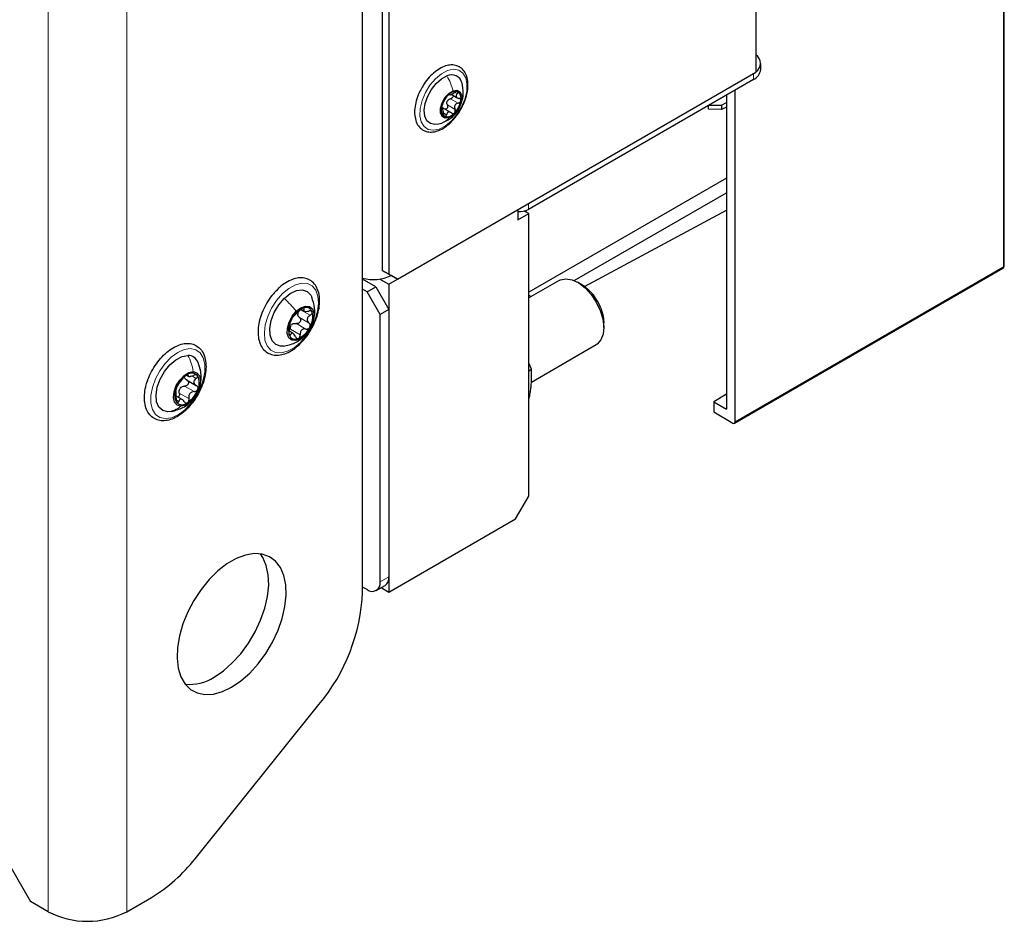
# Paper-space layout 'Blatt2' of a CAD drawing. Header units: millimetres. Extents: x 5 to 418, y 2 to 292.
# Tile 70 of 87: x 284 to 316, y 76 to 105. Entities that reach past the tile are written whole.
import ezdxf

# ---------------------------------------------------------------- set-up
doc = ezdxf.new("R2010")
doc.units = ezdxf.units.MM

psp = doc.layouts.new('Blatt2')

# ---------------------------------------------------------------- linework, layer by layer
at = {"color": 7, "linetype": 'Continuous', "lineweight": 18}
for p, q in [((284.705, 75.954), (284.705, 218.848)), ((287.25, 218.848), (287.25, 75.954)), ((315.629, 96.822), (315.629, 114.677)), ((307.537, 102.885), (307.537, 103.073)), ((297.868, 102.465), (297.948, 102.419)), ((297.629, 102.061), (297.877, 101.919)), ((297.733, 102.265), (297.981, 102.122)), ((297.438, 101.933), (297.451, 101.925)), ((297.516, 101.793), (297.601, 101.744)), ((300.254, 98.869), (300.254, 98.681)), ((306.943, 91.808), (315.629, 96.822)), ((292.879, 95.433), (293.191, 95.254)), ((292.97, 95.465), (292.987, 95.456)), ((292.742, 94.99), (293.053, 94.81)), ((292.842, 95.183), (293.153, 95.003)), ((292.551, 94.803), (292.863, 94.624)), ((292.516, 94.657), (292.558, 94.633)), ((289.208, 93.331), (289.234, 93.316)), ((289.386, 93.274), (289.496, 93.21)), ((289.123, 92.964), (289.434, 92.784)), ((288.847, 92.516), (288.931, 92.467)), ((288.953, 92.74), (289.264, 92.561)), ((295.453, 86.625), (295.736, 86.788))]:
    psp.add_line(p, q, dxfattribs=at)
at = {"color": 7, "linetype": 'Continuous', "lineweight": 25}
for p, q in [((295.524, 122.12), (295.524, 96.709)), ((295.736, 121.998), (295.736, 96.587)), ((294.887, 86.302), (294.887, 117.286)), ((315.657, 96.862), (315.657, 114.717)), ((307.615, 112.966), (307.615, 103.118)), ((307.772, 103.212), (307.772, 103.408)), ((296.019, 96.424), (307.615, 103.118)), ((307.537, 102.885), (300.254, 98.681)), ((297.755, 102.406), (297.969, 102.282)), ((306.66, 102.379), (306.66, 92.216)), ((306.943, 91.808), (306.943, 102.543)), ((306.083, 101.924), (306.083, 102.046)), ((306.1, 102.055), (306.507, 102.06)), ((306.507, 102.06), (306.66, 102.137)), ((306.507, 102.06), (306.507, 101.92)), ((306.66, 101.991), (306.507, 101.92)), ((297.435, 101.979), (297.475, 101.97)), ((297.486, 101.918), (297.436, 101.946)), ((297.746, 101.815), (297.473, 101.973)), ((306.507, 101.92), (306.083, 101.924)), ((297.344, 101.447), (297.449, 101.476)), ((306.66, 99.694), (300.261, 96)), ((301.738, 96.379), (306.66, 99.221)), ((295.736, 96.26), (299.908, 98.669)), ((299.908, 98.669), (299.908, 98.342)), ((299.908, 98.342), (300.261, 98.546)), ((300.261, 98.546), (300.117, 98.629)), ((300.183, 98.591), (300.183, 98.649)), ((300.261, 89.401), (300.261, 98.546)), ((302.073, 96.187), (306.66, 98.654)), ((295.524, 96.709), (295.736, 96.587)), ((295.806, 96.546), (295.524, 96.709)), ((295.736, 96.587), (296.019, 96.424)), ((306.923, 91.762), (315.607, 96.775)), ((295.311, 96.179), (294.887, 96.424)), ((295.448, 96.427), (295.736, 96.26)), ((295.736, 96.26), (295.736, 86.299)), ((296.019, 96.424), (295.806, 96.546)), ((301.245, 96.384), (300.261, 95.816)), ((301.987, 96.243), (301.845, 96.324)), ((295.029, 96.015), (294.887, 96.097)), ((295.029, 96.015), (295.311, 96.179)), ((295.453, 95.281), (295.029, 96.015)), ((295.311, 96.179), (295.736, 95.444)), ((300.261, 95.91), (300.343, 95.863)), ((292.891, 95.452), (292.994, 95.392)), ((295.736, 95.444), (295.453, 95.281)), ((295.736, 95.444), (295.736, 86.788)), ((295.453, 86.625), (295.453, 95.281)), ((302.694, 94.855), (302.694, 95.018)), ((292.638, 94.671), (292.503, 94.748)), ((292.997, 94.575), (293.02, 94.601)), ((300.349, 93.095), (302.445, 94.305)), ((300.352, 93.507), (300.261, 93.702)), ((300.261, 93.455), (300.352, 93.507)), ((289.181, 93.169), (289.498, 92.987)), ((289.201, 93.306), (289.241, 93.283)), ((289.047, 92.528), (288.853, 92.641)), ((306.66, 92.706), (306.25, 92.453)), ((306.25, 92.453), (306.25, 92.126)), ((306.25, 92.453), (306.66, 92.216)), ((288.7, 92.144), (288.58, 92.131)), ((306.25, 92.126), (306.873, 91.767)), ((299.837, 88.666), (300.261, 89.401)), ((295.736, 86.299), (299.837, 88.666)), ((295.029, 86.38), (294.887, 86.462)), ((295.329, 86.35), (295.611, 86.514)), ((295.487, 86.442), (295.736, 86.299)), ((289.462, 77.668), (293.473, 82.657)), ((283.432, 77.505), (284.139, 76.28)), ((284.705, 75.954), (284.139, 76.28)), ((287.25, 75.954), (288.048, 76.414))]:
    psp.add_line(p, q, dxfattribs=at)
at = {"color": 7, "linetype": 'Continuous', "lineweight": 18, "flags": 128}
for points in [[(297.369, 101.283), (297.179, 101.244), (297.011, 101.271), (296.877, 101.363), (296.785, 101.515), (296.743, 101.715), (296.752, 101.95), (296.812, 102.204), (296.92, 102.46), (297.067, 102.701), (297.244, 102.909), (297.439, 103.07), (297.638, 103.175), (297.828, 103.215), (297.996, 103.188), (298.13, 103.095), (298.222, 102.944), (298.264, 102.743), (298.255, 102.508), (298.195, 102.254), (298.087, 101.998), (297.94, 101.758), (297.763, 101.55), (297.568, 101.388), (297.369, 101.283)], [(292.292, 95.955), (292.498, 96.126), (292.71, 96.242), (292.914, 96.295), (293.098, 96.283), (293.253, 96.206), (293.368, 96.068), (293.438, 95.878), (293.459, 95.647), (293.428, 95.388), (293.348, 95.115), (293.223, 94.846), (293.062, 94.596), (292.872, 94.378), (292.666, 94.207), (292.454, 94.091), (292.25, 94.038), (292.066, 94.05), (291.911, 94.127), (291.796, 94.265), (291.726, 94.455), (291.706, 94.686), (291.736, 94.945), (291.816, 95.217), (291.941, 95.487), (292.102, 95.737), (292.292, 95.955)], [(289.308, 94.176), (289.483, 94.139), (289.624, 94.039), (289.723, 93.88), (289.775, 93.674), (289.776, 93.43), (289.727, 93.164), (289.629, 92.891), (289.49, 92.627), (289.317, 92.388), (289.12, 92.186), (288.91, 92.034), (288.7, 91.941), (288.502, 91.912), (288.327, 91.949), (288.186, 92.049), (288.087, 92.207), (288.035, 92.414), (288.034, 92.657), (288.084, 92.923), (288.181, 93.196), (288.32, 93.46), (288.493, 93.7), (288.69, 93.902), (288.9, 94.053), (289.11, 94.147), (289.308, 94.176)]]:
    psp.add_lwpolyline(points, dxfattribs=at)
at = {"color": 7, "linetype": 'Continuous', "lineweight": 25, "flags": 128}
for points in [[(297.339, 101.441), (297.226, 101.426), (297.08, 101.458), (296.969, 101.553), (296.901, 101.702), (296.882, 101.894), (296.913, 102.114), (296.992, 102.342), (297.112, 102.562), (297.264, 102.754), (297.436, 102.904), (297.613, 103)], [(297.689, 101.653), (297.562, 101.637), (297.464, 101.689), (297.409, 101.802), (297.406, 101.958), (297.456, 102.134), (297.551, 102.302), (297.676, 102.438), (297.813, 102.52)], [(297.813, 102.52), (297.94, 102.536), (298.038, 102.483), (298.093, 102.37), (298.096, 102.214), (298.046, 102.039), (297.951, 101.87), (297.826, 101.735), (297.689, 101.653)], [(301.245, 96.384), (301.291, 96.407), (301.468, 96.44), (301.669, 96.405), (301.881, 96.303), (302.09, 96.141), (302.285, 95.929), (302.451, 95.68), (302.58, 95.41)], [(292.348, 95.802), (292.546, 95.961), (292.746, 96.055), (292.933, 96.078), (293.092, 96.027), (293.209, 95.906), (293.24, 95.845)], [(292.327, 94.258), (292.231, 94.255), (292.072, 94.306), (291.955, 94.427), (291.888, 94.608), (291.878, 94.834), (291.925, 95.087), (292.024, 95.347), (292.17, 95.592), (292.348, 95.802)], [(293.023, 94.604), (292.874, 94.489), (292.725, 94.436), (292.595, 94.45), (292.499, 94.529), (292.449, 94.665), (292.451, 94.841), (292.504, 95.035), (292.603, 95.225), (292.735, 95.387)], [(292.735, 95.387), (292.884, 95.501), (293.033, 95.554), (293.163, 95.54), (293.259, 95.461), (293.309, 95.325), (293.307, 95.149), (293.254, 94.955), (293.155, 94.765), (293.023, 94.604)], [(302.58, 95.41), (302.662, 95.136), (302.693, 94.875), (302.671, 94.644), (302.597, 94.457), (302.476, 94.325), (302.445, 94.305)], [(302.599, 95.481), (302.672, 95.233), (302.694, 95.018)], [(288.58, 92.131), (288.416, 92.172), (288.292, 92.283), (288.218, 92.456), (288.199, 92.676), (288.237, 92.927), (288.33, 93.186), (288.469, 93.435), (288.643, 93.651), (288.839, 93.819), (289.04, 93.923), (289.23, 93.957)], [(289.002, 92.31), (288.882, 92.347), (288.8, 92.447), (288.767, 92.598), (288.786, 92.783), (288.856, 92.978), (288.967, 93.16), (289.107, 93.308), (289.258, 93.403), (289.402, 93.435)], [(289.402, 93.435), (289.523, 93.398), (289.604, 93.298), (289.637, 93.147), (289.618, 92.962), (289.548, 92.767), (289.437, 92.584), (289.297, 92.437), (289.146, 92.341), (289.002, 92.31)], [(290.645, 83.221), (290.943, 83.422), (291.233, 83.677), (291.507, 83.978), (291.755, 84.315), (291.972, 84.679), (292.15, 85.061), (292.285, 85.448), (292.373, 85.83), (292.411, 86.195), (292.398, 86.534), (292.335, 86.836), (292.223, 87.092), (292.066, 87.296), (291.868, 87.442), (291.634, 87.525), (291.373, 87.542), (291.09, 87.495), (290.794, 87.383), (290.495, 87.209), (290.199, 86.98), (289.916, 86.702), (289.655, 86.382), (289.421, 86.03), (289.223, 85.655), (289.066, 85.27), (288.954, 84.884), (288.891, 84.509), (288.878, 84.156), (288.916, 83.834), (289.004, 83.554), (289.139, 83.323), (289.318, 83.147), (289.534, 83.033), (289.782, 82.982), (290.056, 82.997), (290.346, 83.078), (290.645, 83.221)], [(290.079, 83.547), (290.378, 83.749), (290.668, 84.004), (290.941, 84.304), (291.189, 84.641), (291.406, 85.006), (291.584, 85.387), (291.719, 85.774), (291.807, 86.156), (291.845, 86.521), (291.832, 86.86), (291.769, 87.162), (291.657, 87.419), (291.579, 87.534)]]:
    psp.add_lwpolyline(points, dxfattribs=at)
at = {"color": 7, "linetype": 'Continuous', "lineweight": 25}
for centre, radius, start, end in [((307.439, 103.408), 0.326, 302.6446, 57.3554), ((297.767, 102.691), 0.345, 11.9044, 116.5074), ((307.371, 103.252), 0.402, 294.3747, 354.3052), ((298.162, 101.851), 0.734, 135.0052, 170.6332), ((297.893, 102.175), 0.317, 78.501, 142.2159), ((297.829, 102.275), 0.246, 342.8825, 58.9417), ((297.868, 102.066), 0.269, 146.1603, 159.4781), ((297.34, 102.322), 0.734, 315.0052, 350.6332), ((297.673, 101.898), 0.246, 162.8825, 238.9417), ((297.609, 101.997), 0.317, 258.501, 322.2159), ((299.974, 99.22), 0.608, 263.0657, 297.4543), ((315.557, 96.862), 0.1, 299.9972, 0), ((295.235, 97.67), 1.261, 253.9681, 296.9338), ((301.164, 94.955), 1.528, 20.1396, 57.4439), ((293.262, 94.798), 0.755, 114.189, 154.7757), ((293.02, 95.277), 0.236, 164.3318, 178.6888), ((293.047, 95.292), 0.217, 18.934, 115.9572), ((292.623, 95.205), 0.649, 328.9846, 14.036), ((293.135, 94.785), 0.649, 148.9846, 194.036), ((292.793, 94.757), 0.276, 128.0148, 140.95), ((292.496, 95.192), 0.755, 294.189, 334.7757), ((292.711, 94.698), 0.217, 198.934, 295.9572), ((289.224, 93.594), 0.363, 20.4116, 89.0292), ((289.356, 93.125), 0.259, 45.9837, 131.6602), ((289.681, 92.595), 0.878, 124.4871, 161.0769), ((289.121, 93.071), 0.479, 334.5309, 30.1287), ((289.283, 92.674), 0.479, 154.5309, 210.1287), ((289.239, 92.704), 0.322, 136.9463, 148.6176), ((288.723, 93.15), 0.878, 304.4871, 341.0769), ((289.048, 92.619), 0.259, 225.9837, 311.6602), ((295.45, 86.752), 0.288, 304.0564, 7.2558), ((295.194, 86.583), 0.262, 230.7967, 9.214), ((288.754, 86.585), 6.14, 320.2279, 357.3607), ((289.285, 84.755), 1.446, 264.4301, 303.3243), ((285.358, 80.872), 5.207, 301.1059, 322.0213), ((285.978, 78.41), 2.767, 242.6097, 297.3903)]:
    psp.add_arc(centre, radius, start, end, dxfattribs=at)
at = {"color": 7, "linetype": 'Continuous', "lineweight": 18}
for centre, radius, start, end in [((315.58, 96.817), 0.0498, 303.6453, 5.8428), ((315.608, 96.867), 0.0495, 295.3879, 354.638)]:
    psp.add_arc(centre, radius, start, end, dxfattribs=at)
at = {"color": 7, "linetype": 'Continuous', "lineweight": 25}
psp.add_ellipse((306.873, 91.848), major_axis=(-0.05, 0.0866), ratio=0.577557, start_param=2.356124, end_param=3.927224, dxfattribs=at)
for points, knots in [([(298.284, 102.535), (298.288, 102.577), (298.302, 102.701), (298.289, 102.893), (298.228, 103.082), (298.121, 103.231), (297.977, 103.327), (297.804, 103.365), (297.618, 103.345), (297.423, 103.269), (297.227, 103.141), (297.041, 102.963), (296.91, 102.806), (296.854, 102.706), (296.843, 102.686)], [0, 0, 0, 0, 0.0504712, 0.1468069, 0.2437825, 0.3295333, 0.4207877, 0.5092958, 0.5981316, 0.6902537, 0.7850026, 0.8803743, 0.9755429, 1, 1, 1, 1]), ([(296.843, 102.686), (296.807, 102.628), (296.725, 102.492), (296.635, 102.26), (296.575, 102.01), (296.562, 101.77), (296.598, 101.555), (296.685, 101.377), (296.817, 101.25), (296.982, 101.185), (297.163, 101.179), (297.354, 101.23), (297.551, 101.335), (297.744, 101.491), (297.92, 101.69), (298.053, 101.882), (298.11, 102.009), (298.13, 102.054)], [0, 0, 0, 0, 0.052546, 0.12338, 0.194442, 0.26595, 0.33802, 0.409929, 0.479564, 0.546101, 0.611772, 0.679151, 0.748995, 0.819962, 0.890887, 0.961664, 1, 1, 1, 1]), ([(298.048, 102.054), (298.072, 102.105), (298.129, 102.231), (298.156, 102.48), (298.122, 102.664), (298.103, 102.769)], [0, 0, 0, 0, 0.232991, 0.563569, 1, 1, 1, 1]), ([(297.643, 102.369), (297.636, 102.362), (297.621, 102.347), (297.602, 102.322), (297.586, 102.299), (297.58, 102.288), (297.577, 102.282)], [0, 0, 0, 0, 0.249857, 0.499466, 0.749011, 1, 1, 1, 1]), ([(297.693, 102.398), (297.693, 102.399), (297.691, 102.403), (297.68, 102.399), (297.664, 102.389), (297.65, 102.376), (297.643, 102.369)], [0, 0, 0, 0, 0.249807, 0.500055, 0.750309, 1, 1, 1, 1]), ([(297.693, 102.398), (297.696, 102.394), (297.699, 102.389), (297.718, 102.392), (297.739, 102.399), (297.765, 102.41), (297.804, 102.428), (297.833, 102.445), (297.853, 102.457)], [0, 0, 0, 0, 0.249168, 0.374303, 0.498903, 0.623987, 0.749746, 1, 1, 1, 1]), ([(297.815, 102.371), (297.816, 102.363), (297.819, 102.345), (297.809, 102.318), (297.79, 102.293), (297.763, 102.274), (297.743, 102.268), (297.733, 102.265)], [0, 0, 0, 0, 0.191894, 0.393274, 0.595716, 0.797449, 1, 1, 1, 1]), ([(297.956, 102.486), (297.949, 102.487), (297.936, 102.49), (297.909, 102.484), (297.88, 102.473), (297.862, 102.462), (297.853, 102.457)], [0, 0, 0, 0, 0.250033, 0.4996315, 0.7492277, 1, 1, 1, 1]), ([(297.948, 102.419), (297.935, 102.405), (297.917, 102.383), (297.91, 102.352), (297.913, 102.33), (297.926, 102.31), (297.953, 102.288), (297.983, 102.28), (298.003, 102.275)], [0, 0, 0, 0, 0.249199, 0.374336, 0.49893, 0.624007, 0.749759, 1, 1, 1, 1]), ([(297.948, 102.419), (297.953, 102.426), (297.965, 102.439), (297.972, 102.459), (297.971, 102.477), (297.961, 102.483), (297.956, 102.486)], [0, 0, 0, 0, 0.249815, 0.499908, 0.75012, 1, 1, 1, 1]), ([(298.13, 102.054), (298.149, 102.091), (298.209, 102.21), (298.256, 102.375), (298.277, 102.496), (298.284, 102.535)], [0, 0, 0, 0, 0.235953, 0.75192, 1, 1, 1, 1]), ([(297.473, 102.079), (297.469, 102.072), (297.463, 102.058), (297.452, 102.03), (297.443, 101.999), (297.439, 101.98), (297.438, 101.97)], [0, 0, 0, 0, 0.249852, 0.499902, 0.750115, 1, 1, 1, 1]), ([(297.461, 101.48), (297.549, 101.521), (297.696, 101.59), (297.872, 101.753), (297.984, 101.883), (298.019, 101.98), (298.028, 102.004)], [0, 0, 0, 0, 0.365777, 0.610521, 0.902427, 1, 1, 1, 1]), ([(297.473, 102.079), (297.48, 102.093), (297.491, 102.116), (297.509, 102.155), (297.524, 102.185), (297.54, 102.215), (297.56, 102.25), (297.57, 102.269), (297.577, 102.282)], [0, 0, 0, 0, 0.249201, 0.374338, 0.498932, 0.624008, 0.74976, 1, 1, 1, 1]), ([(297.629, 102.061), (297.633, 102.052), (297.639, 102.033), (297.639, 102.001), (297.631, 101.97), (297.613, 101.945), (297.589, 101.929), (297.567, 101.923), (297.554, 101.926), (297.551, 101.927)], [0, 0, 0, 0, 0.156058, 0.31092, 0.466506, 0.621962, 0.777538, 0.933934, 1, 1, 1, 1]), ([(297.629, 102.061), (297.623, 102.077), (297.611, 102.108), (297.615, 102.143), (297.617, 102.16)], [0, 0, 0, 0, 0.501552, 1, 1, 1, 1]), ([(297.645, 102.215), (297.658, 102.227), (297.684, 102.251), (297.717, 102.26), (297.733, 102.265)], [0, 0, 0, 0, 0.498457, 1, 1, 1, 1]), ([(297.981, 102.122), (297.96, 102.115), (297.928, 102.105), (297.893, 102.075), (297.874, 102.047), (297.863, 102.015), (297.859, 101.97), (297.869, 101.939), (297.877, 101.919)], [0, 0, 0, 0, 0.249201, 0.374338, 0.498932, 0.624008, 0.74976, 1, 1, 1, 1]), ([(297.981, 102.122), (297.991, 102.125), (298.011, 102.131), (298.037, 102.15), (298.057, 102.175), (298.062, 102.193), (298.064, 102.202)], [0, 0, 0, 0, 0.249852, 0.499902, 0.750115, 1, 1, 1, 1]), ([(298.064, 102.202), (298.064, 102.212), (298.065, 102.23), (298.051, 102.252), (298.03, 102.269), (298.012, 102.273), (298.003, 102.275)], [0, 0, 0, 0, 0.249991, 0.499611, 0.749127, 1, 1, 1, 1]), ([(297.438, 101.97), (297.437, 101.961), (297.435, 101.944), (297.438, 101.928), (297.443, 101.92), (297.448, 101.924), (297.451, 101.925)], [0, 0, 0, 0, 0.249991, 0.499611, 0.749127, 1, 1, 1, 1]), ([(297.506, 101.781), (297.504, 101.804), (297.501, 101.838), (297.492, 101.878), (297.484, 101.903), (297.476, 101.92), (297.465, 101.933), (297.456, 101.928), (297.451, 101.925)], [0, 0, 0, 0, 0.249199, 0.374336, 0.49893, 0.624007, 0.749759, 1, 1, 1, 1]), ([(297.506, 101.781), (297.507, 101.771), (297.508, 101.749), (297.517, 101.721), (297.529, 101.697), (297.54, 101.69), (297.546, 101.687)], [0, 0, 0, 0, 0.249815, 0.499908, 0.75012, 1, 1, 1, 1]), ([(297.546, 101.687), (297.552, 101.686), (297.563, 101.684), (297.58, 101.696), (297.593, 101.716), (297.598, 101.734), (297.601, 101.744)], [0, 0, 0, 0, 0.250033, 0.499632, 0.749228, 1, 1, 1, 1]), ([(297.76, 101.803), (297.744, 101.814), (297.72, 101.832), (297.684, 101.838), (297.659, 101.834), (297.637, 101.82), (297.614, 101.793), (297.606, 101.763), (297.601, 101.744)], [0, 0, 0, 0, 0.249168, 0.374303, 0.498903, 0.623987, 0.749746, 1, 1, 1, 1]), ([(297.76, 101.803), (297.768, 101.797), (297.782, 101.786), (297.809, 101.781), (297.836, 101.785), (297.852, 101.797), (297.859, 101.803)], [0, 0, 0, 0, 0.249807, 0.500055, 0.750309, 1, 1, 1, 1]), ([(297.859, 101.803), (297.866, 101.811), (297.878, 101.827), (297.887, 101.858), (297.887, 101.89), (297.88, 101.909), (297.877, 101.919)], [0, 0, 0, 0, 0.249857, 0.499466, 0.749011, 1, 1, 1, 1]), ([(291.557, 94.361), (291.572, 94.326), (291.614, 94.226), (291.721, 94.094), (291.883, 93.994), (292.07, 93.955), (292.269, 93.974), (292.478, 94.048), (292.689, 94.177), (292.894, 94.355), (293.081, 94.573), (293.241, 94.82), (293.368, 95.085), (293.455, 95.356), (293.498, 95.622), (293.494, 95.872), (293.439, 96.093), (293.335, 96.274), (293.186, 96.401), (293.008, 96.466), (292.814, 96.472), (292.609, 96.423), (292.398, 96.316), (292.222, 96.19), (292.126, 96.087), (292.094, 96.052)], [0, 0, 0, 0, 0.025136, 0.070754, 0.114799, 0.157695, 0.200843, 0.245536, 0.291522, 0.337911, 0.384213, 0.430424, 0.476637, 0.522948, 0.569471, 0.61632, 0.66348, 0.710169, 0.75513, 0.798305, 0.841118, 0.885077, 0.930603, 0.976921, 1, 1, 1, 1]), ([(292.094, 96.052), (292.061, 96.02), (291.962, 95.922), (291.82, 95.721), (291.677, 95.463), (291.572, 95.193), (291.509, 94.923), (291.493, 94.666), (291.517, 94.481), (291.549, 94.386), (291.557, 94.361)], [0, 0, 0, 0, 0.073032, 0.218147, 0.363123, 0.508292, 0.653945, 0.800483, 0.94812, 1, 1, 1, 1]), ([(293.305, 95.163), (293.312, 95.186), (293.346, 95.289), (293.339, 95.531), (293.276, 95.73), (293.238, 95.85)], [0, 0, 0, 0, 0.103463, 0.462636, 1, 1, 1, 1]), ([(292.645, 95.214), (292.653, 95.222), (292.665, 95.232), (292.694, 95.262), (292.72, 95.288), (292.75, 95.316), (292.791, 95.356), (292.818, 95.383), (292.835, 95.401)], [0, 0, 0, 0, 0.249194, 0.37433, 0.498925, 0.624004, 0.749757, 1, 1, 1, 1]), ([(292.792, 95.341), (292.803, 95.359), (292.823, 95.396), (292.861, 95.421), (292.879, 95.433)], [0, 0, 0, 0, 0.49811, 1, 1, 1, 1]), ([(292.952, 95.487), (292.943, 95.483), (292.923, 95.474), (292.891, 95.452), (292.86, 95.426), (292.843, 95.41), (292.835, 95.401)], [0, 0, 0, 0, 0.250032, 0.499632, 0.749228, 1, 1, 1, 1]), ([(292.987, 95.456), (292.99, 95.462), (292.996, 95.475), (292.992, 95.488), (292.978, 95.494), (292.961, 95.489), (292.952, 95.487)], [0, 0, 0, 0, 0.249816, 0.4999076, 0.7501199, 1, 1, 1, 1]), ([(292.987, 95.456), (292.981, 95.442), (292.972, 95.421), (292.982, 95.4), (292.999, 95.388), (293.027, 95.381), (293.072, 95.379), (293.113, 95.387), (293.14, 95.392)], [0, 0, 0, 0, 0.249219, 0.374357, 0.498947, 0.62402, 0.749767, 1, 1, 1, 1]), ([(293.253, 95.362), (293.248, 95.37), (293.239, 95.385), (293.211, 95.397), (293.177, 95.4), (293.152, 95.395), (293.14, 95.392)], [0, 0, 0, 0, 0.24999, 0.499611, 0.749127, 1, 1, 1, 1]), ([(293.191, 95.254), (293.201, 95.261), (293.223, 95.276), (293.245, 95.304), (293.258, 95.335), (293.254, 95.353), (293.253, 95.362)], [0, 0, 0, 0, 0.2498531, 0.4999013, 0.7501145, 1, 1, 1, 1]), ([(292.507, 94.771), (292.513, 94.797), (292.521, 94.836), (292.529, 94.892), (292.535, 94.932), (292.54, 94.966), (292.545, 95.002), (292.545, 95.014), (292.545, 95.021)], [0, 0, 0, 0, 0.24922, 0.374358, 0.498948, 0.624021, 0.749768, 1, 1, 1, 1]), ([(292.579, 95.12), (292.573, 95.108), (292.561, 95.085), (292.55, 95.054), (292.544, 95.032), (292.544, 95.025), (292.545, 95.021)], [0, 0, 0, 0, 0.249858, 0.499467, 0.749011, 1, 1, 1, 1]), ([(292.645, 95.214), (292.641, 95.211), (292.634, 95.205), (292.617, 95.183), (292.598, 95.154), (292.585, 95.131), (292.579, 95.12)], [0, 0, 0, 0, 0.249806, 0.500054, 0.750309, 1, 1, 1, 1]), ([(292.623, 94.974), (292.642, 94.983), (292.68, 94.999), (292.721, 94.993), (292.742, 94.99)], [0, 0, 0, 0, 0.498111, 1, 1, 1, 1]), ([(292.842, 95.183), (292.851, 95.175), (292.867, 95.158), (292.881, 95.125), (292.882, 95.087), (292.87, 95.049), (292.846, 95.017), (292.814, 94.996), (292.777, 94.985), (292.754, 94.988), (292.742, 94.99)], [0, 0, 0, 0, 0.125234, 0.249503, 0.374346, 0.49908, 0.623909, 0.749397, 0.874445, 1, 1, 1, 1]), ([(292.842, 95.183), (292.827, 95.197), (292.798, 95.225), (292.788, 95.263), (292.784, 95.283)], [0, 0, 0, 0, 0.500645, 1, 1, 1, 1]), ([(293.191, 95.254), (293.168, 95.238), (293.134, 95.214), (293.105, 95.169), (293.093, 95.133), (293.094, 95.096), (293.109, 95.048), (293.135, 95.021), (293.153, 95.003)], [0, 0, 0, 0, 0.24922, 0.374358, 0.498948, 0.624021, 0.749768, 1, 1, 1, 1]), ([(293.179, 94.87), (293.184, 94.882), (293.194, 94.907), (293.192, 94.945), (293.178, 94.979), (293.162, 94.995), (293.153, 95.003)], [0, 0, 0, 0, 0.249858, 0.499467, 0.749011, 1, 1, 1, 1]), ([(292.507, 94.771), (292.505, 94.759), (292.5, 94.735), (292.497, 94.695), (292.498, 94.657), (292.503, 94.638), (292.505, 94.628)], [0, 0, 0, 0, 0.249853, 0.499901, 0.750114, 1, 1, 1, 1]), ([(292.551, 94.803), (292.551, 94.826), (292.55, 94.871), (292.569, 94.911), (292.578, 94.931)], [0, 0, 0, 0, 0.500609, 1, 1, 1, 1]), ([(292.711, 94.569), (292.7, 94.593), (292.683, 94.629), (292.652, 94.661), (292.629, 94.677), (292.607, 94.68), (292.581, 94.671), (292.567, 94.648), (292.558, 94.633)], [0, 0, 0, 0, 0.249219, 0.374357, 0.498947, 0.62402, 0.749767, 1, 1, 1, 1]), ([(293.053, 94.81), (293.027, 94.813), (292.989, 94.818), (292.94, 94.8), (292.908, 94.777), (292.884, 94.745), (292.863, 94.694), (292.863, 94.652), (292.863, 94.624)], [0, 0, 0, 0, 0.249194, 0.37433, 0.498925, 0.624004, 0.749757, 1, 1, 1, 1]), ([(293.053, 94.81), (293.065, 94.809), (293.088, 94.806), (293.124, 94.816), (293.158, 94.837), (293.172, 94.859), (293.179, 94.87)], [0, 0, 0, 0, 0.249806, 0.500054, 0.750309, 1, 1, 1, 1]), ([(287.929, 93.149), (287.913, 93.102), (287.867, 92.964), (287.825, 92.738), (287.819, 92.485), (287.863, 92.257), (287.958, 92.067), (288.098, 91.928), (288.272, 91.85), (288.463, 91.832), (288.667, 91.871), (288.877, 91.966), (289.088, 92.113), (289.287, 92.307), (289.465, 92.537), (289.614, 92.792), (289.727, 93.06), (289.799, 93.331), (289.825, 93.592), (289.803, 93.833), (289.73, 94.041), (289.609, 94.204), (289.447, 94.309), (289.262, 94.353), (289.064, 94.338), (288.856, 94.268), (288.644, 94.143), (288.438, 93.968), (288.25, 93.753), (288.087, 93.508), (287.985, 93.301), (287.94, 93.18), (287.929, 93.149)], [0, 0, 0, 0, 0.018519, 0.053725, 0.089198, 0.124928, 0.160481, 0.194899, 0.227836, 0.260279, 0.293371, 0.32769, 0.362748, 0.397913, 0.432996, 0.468031, 0.503099, 0.538265, 0.573627, 0.609253, 0.644984, 0.680018, 0.71354, 0.746085, 0.778745, 0.812543, 0.847366, 0.882545, 0.917665, 0.952712, 0.987755, 1, 1, 1, 1]), ([(292.32, 94.257), (292.448, 94.284), (292.638, 94.325), (292.862, 94.457), (292.953, 94.536), (292.997, 94.575)], [0, 0, 0, 0, 0.5098691, 0.7641685, 1, 1, 1, 1]), ([(292.505, 94.628), (292.509, 94.621), (292.516, 94.606), (292.531, 94.602), (292.546, 94.611), (292.554, 94.625), (292.558, 94.633)], [0, 0, 0, 0, 0.24999, 0.499611, 0.749127, 1, 1, 1, 1]), ([(292.711, 94.569), (292.716, 94.558), (292.727, 94.535), (292.75, 94.511), (292.777, 94.498), (292.796, 94.501), (292.806, 94.503)], [0, 0, 0, 0, 0.249816, 0.499908, 0.75012, 1, 1, 1, 1]), ([(292.806, 94.503), (292.814, 94.508), (292.832, 94.517), (292.851, 94.548), (292.863, 94.584), (292.863, 94.61), (292.863, 94.624)], [0, 0, 0, 0, 0.250032, 0.499632, 0.749228, 1, 1, 1, 1]), ([(289.603, 92.935), (289.613, 92.96), (289.649, 93.052), (289.663, 93.222), (289.653, 93.467), (289.595, 93.63), (289.562, 93.726)], [0, 0, 0, 0, 0.101089, 0.365533, 0.627571, 1, 1, 1, 1]), ([(300.261, 92.484), (300.261, 92.484), (300.276, 92.542), (300.296, 92.654), (300.324, 92.822), (300.342, 92.986), (300.354, 93.146), (300.359, 93.321), (300.355, 93.439), (300.352, 93.507)], [0, 0, 0, 0, 0.000596, 0.153532, 0.309757, 0.466368, 0.624071, 0.782092, 1, 1, 1, 1]), ([(288.91, 92.995), (288.919, 93.008), (288.933, 93.026), (288.96, 93.065), (288.984, 93.097), (289.01, 93.131), (289.045, 93.174), (289.066, 93.201), (289.08, 93.219)], [0, 0, 0, 0, 0.2492203, 0.374358, 0.498948, 0.6240206, 0.749768, 1, 1, 1, 1]), ([(289.184, 93.319), (289.174, 93.312), (289.155, 93.299), (289.125, 93.271), (289.099, 93.244), (289.086, 93.227), (289.08, 93.219)], [0, 0, 0, 0, 0.249858, 0.499467, 0.749011, 1, 1, 1, 1]), ([(289.194, 93.163), (289.176, 93.173), (289.142, 93.193), (289.125, 93.226), (289.117, 93.242)], [0, 0, 0, 0, 0.500646, 1, 1, 1, 1]), ([(289.194, 93.163), (289.204, 93.157), (289.224, 93.145), (289.243, 93.116), (289.251, 93.082), (289.245, 93.045), (289.225, 93.01), (289.196, 92.983), (289.16, 92.966), (289.135, 92.965), (289.123, 92.964)], [0, 0, 0, 0, 0.1252351, 0.249504, 0.3743474, 0.4990808, 0.6239095, 0.7493971, 0.8744453, 1, 1, 1, 1]), ([(289.234, 93.316), (289.235, 93.321), (289.237, 93.331), (289.228, 93.336), (289.211, 93.334), (289.193, 93.324), (289.184, 93.319)], [0, 0, 0, 0, 0.249806, 0.500054, 0.750309, 1, 1, 1, 1]), ([(289.234, 93.316), (289.232, 93.306), (289.228, 93.29), (289.246, 93.28), (289.268, 93.277), (289.298, 93.279), (289.347, 93.287), (289.386, 93.302), (289.413, 93.312)], [0, 0, 0, 0, 0.249194, 0.37433, 0.498925, 0.624004, 0.749757, 1, 1, 1, 1]), ([(289.536, 93.311), (289.529, 93.317), (289.517, 93.327), (289.485, 93.331), (289.449, 93.326), (289.425, 93.317), (289.413, 93.312)], [0, 0, 0, 0, 0.250032, 0.499632, 0.749228, 1, 1, 1, 1]), ([(289.496, 93.21), (289.476, 93.193), (289.446, 93.166), (289.426, 93.123), (289.421, 93.089), (289.429, 93.056), (289.452, 93.016), (289.484, 92.996), (289.505, 92.983)], [0, 0, 0, 0, 0.249219, 0.374357, 0.498947, 0.62402, 0.749767, 1, 1, 1, 1]), ([(289.496, 93.21), (289.505, 93.218), (289.524, 93.235), (289.541, 93.263), (289.547, 93.291), (289.539, 93.304), (289.536, 93.311)], [0, 0, 0, 0, 0.249816, 0.499908, 0.75012, 1, 1, 1, 1]), ([(288.85, 92.88), (288.847, 92.868), (288.839, 92.844), (288.834, 92.817), (288.834, 92.8), (288.837, 92.798), (288.839, 92.796)], [0, 0, 0, 0, 0.24999, 0.499611, 0.749127, 1, 1, 1, 1]), ([(288.848, 92.569), (288.851, 92.597), (288.854, 92.639), (288.854, 92.693), (288.853, 92.731), (288.851, 92.76), (288.848, 92.789), (288.843, 92.793), (288.839, 92.796)], [0, 0, 0, 0, 0.249219, 0.374357, 0.498947, 0.62402, 0.749767, 1, 1, 1, 1]), ([(288.91, 92.995), (288.906, 92.99), (288.897, 92.978), (288.881, 92.95), (288.864, 92.916), (288.855, 92.892), (288.85, 92.88)], [0, 0, 0, 0, 0.249853, 0.499901, 0.750114, 1, 1, 1, 1]), ([(288.953, 92.74), (288.95, 92.763), (288.943, 92.807), (288.957, 92.85), (288.964, 92.872)], [0, 0, 0, 0, 0.5006447, 1, 1, 1, 1]), ([(289.003, 92.924), (289.022, 92.936), (289.059, 92.96), (289.101, 92.963), (289.123, 92.964)], [0, 0, 0, 0, 0.49811, 1, 1, 1, 1]), ([(289.434, 92.784), (289.408, 92.782), (289.368, 92.778), (289.32, 92.751), (289.291, 92.722), (289.27, 92.685), (289.255, 92.631), (289.261, 92.589), (289.264, 92.561)], [0, 0, 0, 0, 0.2492203, 0.374358, 0.498948, 0.6240206, 0.749768, 1, 1, 1, 1]), ([(289.434, 92.784), (289.446, 92.785), (289.471, 92.787), (289.507, 92.804), (289.537, 92.83), (289.548, 92.853), (289.554, 92.865)], [0, 0, 0, 0, 0.249853, 0.499901, 0.750114, 1, 1, 1, 1]), ([(289.554, 92.865), (289.557, 92.877), (289.563, 92.902), (289.554, 92.937), (289.535, 92.965), (289.515, 92.977), (289.505, 92.983)], [0, 0, 0, 0, 0.24999, 0.499611, 0.749127, 1, 1, 1, 1]), ([(288.696, 92.143), (288.824, 92.176), (289.018, 92.227), (289.217, 92.354), (289.284, 92.424), (289.304, 92.445)], [0, 0, 0, 0, 0.575869, 0.872325, 1, 1, 1, 1]), ([(288.848, 92.569), (288.847, 92.556), (288.845, 92.531), (288.847, 92.491), (288.855, 92.456), (288.864, 92.441), (288.869, 92.433)], [0, 0, 0, 0, 0.249816, 0.499908, 0.75012, 1, 1, 1, 1]), ([(288.869, 92.433), (288.874, 92.428), (288.885, 92.419), (288.903, 92.423), (288.919, 92.439), (288.927, 92.458), (288.931, 92.467)], [0, 0, 0, 0, 0.250032, 0.499632, 0.749228, 1, 1, 1, 1]), ([(288.953, 92.74), (288.955, 92.727), (288.959, 92.701), (288.952, 92.662), (288.936, 92.628), (288.919, 92.614), (288.911, 92.607)], [0, 0, 0, 0, 0.254757, 0.507549, 0.76151, 1, 1, 1, 1]), ([(289.11, 92.464), (289.095, 92.484), (289.072, 92.515), (289.034, 92.536), (289.007, 92.543), (288.982, 92.538), (288.953, 92.517), (288.94, 92.487), (288.931, 92.467)], [0, 0, 0, 0, 0.249194, 0.37433, 0.498925, 0.624004, 0.749757, 1, 1, 1, 1]), ([(289.11, 92.464), (289.117, 92.454), (289.132, 92.435), (289.16, 92.418), (289.191, 92.413), (289.21, 92.422), (289.22, 92.426)], [0, 0, 0, 0, 0.249806, 0.500054, 0.750309, 1, 1, 1, 1]), ([(289.22, 92.426), (289.229, 92.433), (289.247, 92.448), (289.263, 92.483), (289.27, 92.522), (289.266, 92.548), (289.264, 92.561)], [0, 0, 0, 0, 0.249858, 0.4994668, 0.7490113, 1, 1, 1, 1])]:
    psp.add_open_spline(points, degree=3, knots=knots, dxfattribs=at)
at = {"color": 7, "linetype": 'Continuous', "lineweight": 18}
for points in [[(297.613, 103), (297.655, 102.924), (297.74, 102.772), (297.788, 102.604), (297.813, 102.52)], [(292.348, 95.802), (292.418, 95.736), (292.557, 95.604), (292.676, 95.459), (292.735, 95.387)], [(289.23, 93.957), (289.271, 93.876), (289.352, 93.716), (289.386, 93.528), (289.402, 93.435)], [(288.58, 92.131), (288.654, 92.145), (288.803, 92.173), (288.935, 92.264), (289.002, 92.31)]]:
    psp.add_open_spline(points, degree=3, dxfattribs=at)
psp.add_open_spline([(297.446, 101.482), (297.484, 101.495), (297.576, 101.528), (297.647, 101.606), (297.689, 101.653)], degree=3, knots=[0, 0, 0, 0, 0.402995, 1, 1, 1, 1], dxfattribs=at)

doc.saveas('drawing.dxf')
